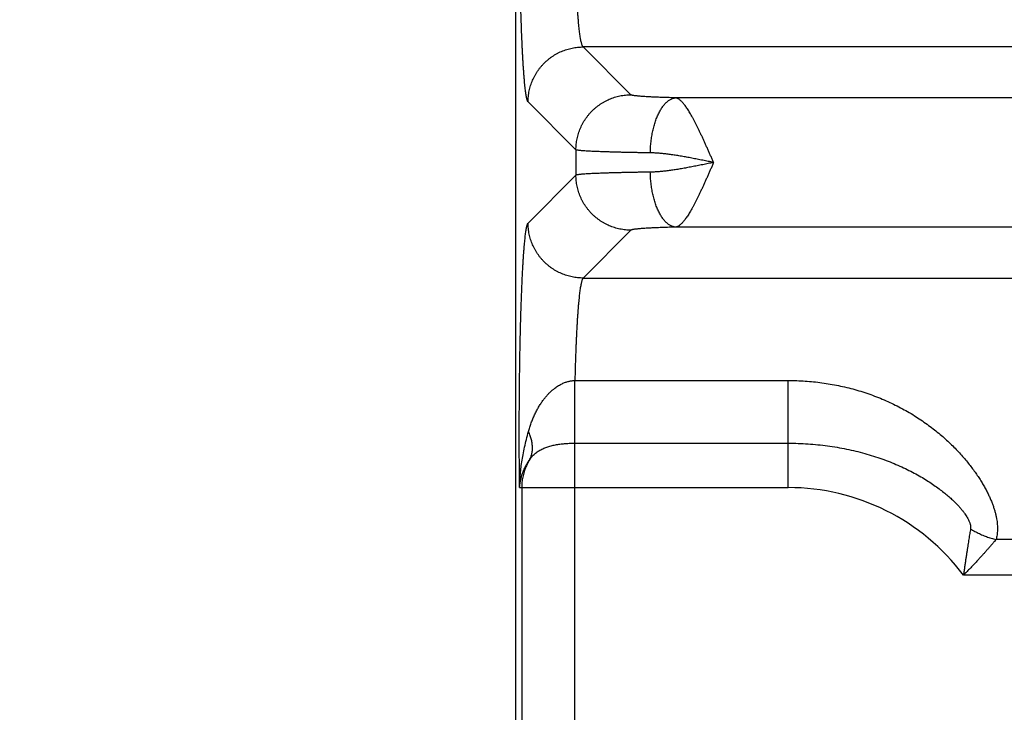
# Model space of a CAD drawing. Header units: inches. Extents: x 0 to 34, y 0 to 22.
# Tile 5 of 111: x 4.6 to 5.3, y 6.4 to 6.9. Entities that reach past the tile are written whole.
import ezdxf

# ---------------------------------------------------------------- set-up
doc = ezdxf.new("R2010")
doc.units = ezdxf.units.IN
doc.header["$LTSCALE"] = 1.87
doc.header["$MEASUREMENT"] = 0
doc.layers.get('0').update_dxf_attribs({"linetype": 'CONTINUOUS'})
doc.layers.add('DIMENSIONS', color=7, linetype='CONTINUOUS')
doc.styles.get("Standard").update_dxf_attribs({"font": 'txt', "width": 0.8})
doc.dimstyles.new('DIMSTYLE_1', dxfattribs={"dimtxt": 0.125, "dimasz": 0.18, "dimexe": 0.18, "dimexo": 0.0625, "dimgap": 0.09, "dimtad": 0, "dimtih": 1, "dimtoh": 1, "dimdec": 3, "dimzin": 4, "dimdsep": 46, "dimtxsty": 'STANDARD', "dimblk": '_FILLED', "dimblk1": '_FILLED', "dimblk2": '_FILLED', "dimcen": 0.09, "dimadec": 0, "dimazin": 0, "dimtp": 0.01, "dimtm": 0.01, "dimtfac": 1, "dimtdec": 3, "dimtofl": 0, "dimtmove": 0, "dimatfit": 3, "dimldrblk": '_FILLED', "dimfxl": 1, "dimtolj": 1, "dimtzin": 4, "dimarcsym": 0})

# ---------------------------------------------------------------- blocks, each defined once
blk = doc.blocks.new('_FILLED')
at = {"color": 0, "linetype": 'BYBLOCK'}
blk.add_solid([(0, 0), (-1, 0.1736), (-1, -0.1736)], dxfattribs=at)
blk = doc.blocks.new('*D2')
at = {"layer": 'DIMENSIONS', "color": 2, "linetype": 'CONTINUOUS'}
for p, q in [((6.68981, 7.41342), (6.68981, 4.80502)), ((4.95531, 5.90342), (4.95531, 4.80502)), ((4.95531, 4.93002), (4.59531, 4.93002)), ((6.68981, 4.93002), (7.04981, 4.93002))]:
    blk.add_line(p, q, dxfattribs=at)
at = {"layer": 'DIMENSIONS', "color": 2, "linetype": 'CONTINUOUS', "xscale": 0.18, "yscale": 0.18, "zscale": 0.18}
blk.add_blockref('_FILLED', (4.95531, 4.93002), dxfattribs=at)
at = {"layer": 'DIMENSIONS', "color": 2, "linetype": 'CONTINUOUS', "xscale": 0.18, "yscale": 0.18, "zscale": 0.18, "rotation": 180}
blk.add_blockref('_FILLED', (6.68981, 4.93002), dxfattribs=at)
at = {"layer": 'DIMENSIONS', "color": 2, "linetype": 'CONTINUOUS', "width": 0.8}
for s, p in [('[', (5.77785, 4.86752)), (']', (6.37785, 4.86752)), ('1.735', (5.15285, 4.86752)), ('44.06', (5.87785, 4.86752))]:
    blk.add_text(s, height=0.125, dxfattribs=at).set_placement(p)

msp = doc.modelspace()

# ---------------------------------------------------------------- linework, layer by layer
at = {"color": 7, "linetype": 'CONTINUOUS'}
for p, q in [((4.95531, 9.24856), (4.95531, 5.96592)), ((5.03912, 6.86019), (5.00439, 6.89493)), ((8.37524, 6.89493), (5.00439, 6.89493)), ((8.30811, 6.85798), (5.07151, 6.85798)), ((4.99916, 6.82023), (4.96442, 6.85497)), ((4.99916, 6.82023), (4.99916, 6.80181)), ((4.99916, 6.80181), (4.96442, 6.76707)), ((8.30811, 6.76406), (5.07151, 6.76406)), ((5.03912, 6.76184), (5.00439, 6.72711)), ((5.00439, 6.72711), (8.37524, 6.72711)), ((4.99838, 6.65271), (5.15331, 6.65271)), ((5.15331, 6.57494), (5.15331, 6.65271)), ((4.99833, 6.22486), (4.99833, 6.60717)), ((4.99833, 6.60717), (5.15331, 6.60717)), ((4.95822, 6.57494), (5.15331, 6.57494)), ((4.95978, 6.57494), (4.95978, 6.2571)), ((5.36334, 6.53723), (5.30416, 6.53723)), ((5.32435, 6.51134), (5.28046, 6.51134))]:
    msp.add_line(p, q, dxfattribs=at)
msp.add_arc((5.15331, 6.41602), 0.15892, 36.85891, 90, dxfattribs=at)
for points, knots in [([(4.96442, 6.85497), (4.96432, 6.85507), (4.96414, 6.85537), (4.9639, 6.85593), (4.96366, 6.8567), (4.96342, 6.85767), (4.96319, 6.85885), (4.96295, 6.86023), (4.96271, 6.8618), (4.96248, 6.86358), (4.96225, 6.86555), (4.96202, 6.86772), (4.9618, 6.87008), (4.96158, 6.87262), (4.96136, 6.87535), (4.96115, 6.87826), (4.96095, 6.88135), (4.96074, 6.88461), (4.96055, 6.88804), (4.96036, 6.89163), (4.96017, 6.89538), (4.95999, 6.89928), (4.95982, 6.90333), (4.95966, 6.90752), (4.9595, 6.91184), (4.95935, 6.9163), (4.9592, 6.92089), (4.95907, 6.92559), (4.95894, 6.9304), (4.95881, 6.93532), (4.9587, 6.94034), (4.9586, 6.94545), (4.9585, 6.95064), (4.95841, 6.95592), (4.95833, 6.96126), (4.95826, 6.96667), (4.9582, 6.97213), (4.95814, 6.97765), (4.9581, 6.9832), (4.95806, 6.98879), (4.95803, 6.99441), (4.95802, 7.00004), (4.95801, 7.00569), (4.95801, 7.01134), (4.95802, 7.01699), (4.95803, 7.02262), (4.95806, 7.02824), (4.9581, 7.03383), (4.95814, 7.03939), (4.9582, 7.0449), (4.95826, 7.05036), (4.95833, 7.05577), (4.95841, 7.06112), (4.9585, 7.06639), (4.9586, 7.07158), (4.9587, 7.07669), (4.95881, 7.08171), (4.95894, 7.08663), (4.95907, 7.09145), (4.9592, 7.09615), (4.95935, 7.10073), (4.9595, 7.10519), (4.95966, 7.10952), (4.95982, 7.11371), (4.95999, 7.11776), (4.96017, 7.12166), (4.96036, 7.12541), (4.96055, 7.129), (4.96074, 7.13242), (4.96095, 7.13568), (4.96115, 7.13877), (4.96136, 7.14168), (4.96158, 7.14441), (4.9618, 7.14696), (4.96202, 7.14931), (4.96225, 7.15148), (4.96248, 7.15345), (4.96271, 7.15523), (4.96295, 7.15681), (4.96318, 7.15819), (4.96342, 7.15936), (4.96366, 7.16034), (4.9639, 7.1611), (4.96414, 7.16167), (4.96432, 7.16197), (4.96442, 7.16207)], [0, 0, 0, 0, 0.001388, 0.003363, 0.005968, 0.009215, 0.013111, 0.017652, 0.022836, 0.028656, 0.035107, 0.042183, 0.049876, 0.058178, 0.067078, 0.076563, 0.086616, 0.097226, 0.108379, 0.120062, 0.132257, 0.144946, 0.158113, 0.171743, 0.185818, 0.200316, 0.215215, 0.230496, 0.246141, 0.262131, 0.278443, 0.295054, 0.311937, 0.329072, 0.346438, 0.364013, 0.381773, 0.399691, 0.417742, 0.435904, 0.454153, 0.472464, 0.490813, 0.509173, 0.527521, 0.54583, 0.564079, 0.582243, 0.600297, 0.618215, 0.635972, 0.653545, 0.670912, 0.688049, 0.704934, 0.721544, 0.737855, 0.753844, 0.769489, 0.784771, 0.79967, 0.814167, 0.828242, 0.841872, 0.855039, 0.867728, 0.879924, 0.891608, 0.902762, 0.913371, 0.923425, 0.93291, 0.941809, 0.950109, 0.9578, 0.964877, 0.971331, 0.977154, 0.98234, 0.986884, 0.990781, 0.994029, 0.996635, 0.998612, 1, 1, 1, 1]), ([(5.00439, 6.89493), (5.00428, 6.89501), (5.00408, 6.89525), (5.00382, 6.89573), (5.00356, 6.89638), (5.00331, 6.8972), (5.00305, 6.8982), (5.00279, 6.89937), (5.00254, 6.90071), (5.00229, 6.90222), (5.00205, 6.9039), (5.00181, 6.90575), (5.00157, 6.90775), (5.00133, 6.90992), (5.00111, 6.91224), (5.00088, 6.91471), (5.00067, 6.91733), (5.00046, 6.92009), (5.00026, 6.92299), (5.00006, 6.92603), (4.99987, 6.92919), (4.99969, 6.93248), (4.99951, 6.93589), (4.99935, 6.93942), (4.99919, 6.94305), (4.99904, 6.94678), (4.9989, 6.95061), (4.99877, 6.95453), (4.99865, 6.95854), (4.99854, 6.96262), (4.99844, 6.96678), (4.99834, 6.971), (4.99826, 6.97528), (4.99819, 6.97961), (4.99812, 6.98398), (4.99807, 6.9884), (4.99803, 6.99284), (4.998, 6.99731), (4.99798, 7.0018), (4.99797, 7.0063), (4.99797, 7.0108), (4.99798, 7.0153), (4.998, 7.01979), (4.99803, 7.02425), (4.99807, 7.0287), (4.99813, 7.03311), (4.99819, 7.03749), (4.99826, 7.04182), (4.99834, 7.04609), (4.99844, 7.05031), (4.99854, 7.05446), (4.99865, 7.05854), (4.99877, 7.06255), (4.9989, 7.06646), (4.99904, 7.07029), (4.99919, 7.07402), (4.99935, 7.07765), (4.99952, 7.08117), (4.99969, 7.08457), (4.99987, 7.08786), (5.00006, 7.09102), (5.00026, 7.09406), (5.00046, 7.09695), (5.00067, 7.09971), (5.00088, 7.10233), (5.00111, 7.1048), (5.00133, 7.10712), (5.00157, 7.10928), (5.00181, 7.11129), (5.00205, 7.11314), (5.00229, 7.11482), (5.00254, 7.11633), (5.00279, 7.11767), (5.00305, 7.11884), (5.00331, 7.11984), (5.00356, 7.12066), (5.00382, 7.12131), (5.00408, 7.12179), (5.00428, 7.12203), (5.00439, 7.12211)], [0, 0, 0, 0, 0.001713, 0.00406, 0.007107, 0.01088, 0.015391, 0.02064, 0.026626, 0.033342, 0.040782, 0.048937, 0.057794, 0.067342, 0.077563, 0.088441, 0.09996, 0.112105, 0.124856, 0.138194, 0.152095, 0.16654, 0.181505, 0.196968, 0.212903, 0.229285, 0.246088, 0.263289, 0.280858, 0.298769, 0.316991, 0.335497, 0.354259, 0.37325, 0.392437, 0.411791, 0.431281, 0.450878, 0.470551, 0.490271, 0.510005, 0.529722, 0.549393, 0.568987, 0.588474, 0.607822, 0.627001, 0.645981, 0.664734, 0.68323, 0.701442, 0.719338, 0.736891, 0.754075, 0.770863, 0.78723, 0.803149, 0.818595, 0.833545, 0.847974, 0.861861, 0.875186, 0.887926, 0.900059, 0.911567, 0.922437, 0.932655, 0.942202, 0.951061, 0.959218, 0.966658, 0.973375, 0.97936, 0.984609, 0.98912, 0.992893, 0.99594, 0.998287, 1, 1, 1, 1]), ([(4.96442, 6.85497), (4.96443, 6.85564), (4.96446, 6.85699), (4.96462, 6.85901), (4.96488, 6.86102), (4.96524, 6.86301), (4.9657, 6.86498), (4.96626, 6.86692), (4.96692, 6.86884), (4.96767, 6.87072), (4.96852, 6.87256), (4.96946, 6.87435), (4.97048, 6.8761), (4.9716, 6.87779), (4.9728, 6.87942), (4.97408, 6.88099), (4.97544, 6.88249), (4.97687, 6.88392), (4.97837, 6.88528), (4.97994, 6.88656), (4.98157, 6.88776), (4.98326, 6.88887), (4.98501, 6.8899), (4.9868, 6.89084), (4.98864, 6.89169), (4.99052, 6.89244), (4.99243, 6.8931), (4.99438, 6.89366), (4.99635, 6.89412), (4.99834, 6.89448), (5.00035, 6.89474), (5.00236, 6.89489), (5.00371, 6.89493), (5.00439, 6.89493)], [0, 0, 0, 0, 0.03224, 0.064483, 0.09673, 0.128979, 0.161231, 0.193486, 0.225743, 0.258003, 0.290265, 0.322528, 0.354794, 0.38706, 0.419328, 0.451597, 0.483866, 0.516135, 0.548404, 0.580672, 0.61294, 0.645207, 0.677472, 0.709736, 0.741998, 0.774257, 0.806515, 0.838769, 0.871021, 0.90327, 0.935517, 0.96776, 1, 1, 1, 1]), ([(4.99916, 6.82023), (4.99916, 6.82091), (4.9992, 6.82226), (4.99936, 6.82427), (4.99962, 6.82628), (4.99998, 6.82827), (5.00044, 6.83024), (5.001, 6.83219), (5.00165, 6.8341), (5.00241, 6.83598), (5.00325, 6.83782), (5.00419, 6.83961), (5.00522, 6.84136), (5.00634, 6.84305), (5.00754, 6.84468), (5.00882, 6.84625), (5.01017, 6.84775), (5.01161, 6.84918), (5.01311, 6.85054), (5.01468, 6.85182), (5.01631, 6.85302), (5.018, 6.85413), (5.01974, 6.85516), (5.02154, 6.8561), (5.02338, 6.85695), (5.02526, 6.8577), (5.02717, 6.85836), (5.02912, 6.85892), (5.03109, 6.85938), (5.03308, 6.85974), (5.03508, 6.86), (5.0371, 6.86016), (5.03845, 6.86019), (5.03912, 6.86019)], [0, 0, 0, 0, 0.03224, 0.064483, 0.09673, 0.128979, 0.161231, 0.193486, 0.225743, 0.258003, 0.290265, 0.322529, 0.354794, 0.387061, 0.419329, 0.451597, 0.483866, 0.516135, 0.548404, 0.580673, 0.612941, 0.645208, 0.677473, 0.709737, 0.741999, 0.774258, 0.806515, 0.83877, 0.871022, 0.903271, 0.935517, 0.96776, 1, 1, 1, 1]), ([(5.07151, 6.85798), (5.07071, 6.858), (5.06913, 6.85804), (5.06679, 6.8581), (5.06452, 6.85817), (5.06232, 6.85824), (5.0602, 6.85831), (5.05816, 6.85839), (5.0562, 6.85847), (5.05433, 6.85856), (5.05256, 6.85865), (5.05088, 6.85875), (5.0493, 6.85884), (5.04783, 6.85894), (5.04646, 6.85905), (5.0452, 6.85915), (5.04406, 6.85926), (5.04303, 6.85937), (5.04211, 6.85948), (5.04132, 6.8596), (5.04064, 6.85971), (5.04008, 6.85982), (5.03965, 6.85994), (5.03934, 6.86005), (5.03918, 6.86014), (5.03912, 6.86019)], [0, 0, 0, 0, 0.073742, 0.145658, 0.215535, 0.283218, 0.348559, 0.411423, 0.471668, 0.529163, 0.5838, 0.635479, 0.6841, 0.729561, 0.77176, 0.810598, 0.845986, 0.877864, 0.906183, 0.930898, 0.951969, 0.969368, 0.98311, 0.993253, 1, 1, 1, 1]), ([(5.05314, 6.81802), (5.05315, 6.8187), (5.05319, 6.82006), (5.0533, 6.8221), (5.05346, 6.82412), (5.05366, 6.82613), (5.05391, 6.82812), (5.0542, 6.83008), (5.05454, 6.83201), (5.05493, 6.8339), (5.05535, 6.83575), (5.05582, 6.83756), (5.05633, 6.83931), (5.05688, 6.84101), (5.05747, 6.84265), (5.05809, 6.84423), (5.05875, 6.84573), (5.05944, 6.84717), (5.06017, 6.84853), (5.06092, 6.84981), (5.0617, 6.85101), (5.0625, 6.85212), (5.06333, 6.85314), (5.06419, 6.85407), (5.06506, 6.85491), (5.06594, 6.85565), (5.06685, 6.8563), (5.06776, 6.85684), (5.06869, 6.85729), (5.06962, 6.85763), (5.07056, 6.85787), (5.0712, 6.85796), (5.07151, 6.85798)], [0, 0, 0, 0, 0.043513, 0.086955, 0.130237, 0.173269, 0.215965, 0.258238, 0.300005, 0.341183, 0.381694, 0.421461, 0.460412, 0.498479, 0.535599, 0.571713, 0.606769, 0.640722, 0.673532, 0.705172, 0.73562, 0.764867, 0.792916, 0.819784, 0.845501, 0.870117, 0.8937, 0.916339, 0.938145, 0.959251, 0.979812, 1, 1, 1, 1]), ([(5.09907, 6.81103), (5.09871, 6.81183), (5.09803, 6.81346), (5.09695, 6.81586), (5.09589, 6.81826), (5.09484, 6.82064), (5.0938, 6.823), (5.09277, 6.82532), (5.09173, 6.82761), (5.0907, 6.82984), (5.08968, 6.83203), (5.08867, 6.83416), (5.08767, 6.83622), (5.08668, 6.83822), (5.08571, 6.84014), (5.08474, 6.84199), (5.08379, 6.84375), (5.08286, 6.84543), (5.08193, 6.84701), (5.08103, 6.8485), (5.08014, 6.84989), (5.07926, 6.85118), (5.07841, 6.85237), (5.07757, 6.85344), (5.07674, 6.8544), (5.07594, 6.85526), (5.07517, 6.856), (5.07441, 6.85663), (5.07366, 6.85715), (5.07293, 6.85755), (5.07221, 6.85783), (5.07174, 6.85795), (5.07151, 6.85798)], [0, 0, 0, 0, 0.047807, 0.095488, 0.142881, 0.189887, 0.236406, 0.282355, 0.327652, 0.37218, 0.415795, 0.458378, 0.499841, 0.540099, 0.579078, 0.616705, 0.652907, 0.687615, 0.720744, 0.752208, 0.782003, 0.81015, 0.836585, 0.861238, 0.884118, 0.905175, 0.924497, 0.942243, 0.958573, 0.973657, 0.98752, 1, 1, 1, 1]), ([(5.05314, 6.81802), (5.05196, 6.81804), (5.04962, 6.81807), (5.04615, 6.81812), (5.04277, 6.81818), (5.03948, 6.81824), (5.03629, 6.81831), (5.0332, 6.81837), (5.03021, 6.81845), (5.02735, 6.81852), (5.02459, 6.8186), (5.02197, 6.81868), (5.01946, 6.81876), (5.01709, 6.81885), (5.01485, 6.81893), (5.01274, 6.81902), (5.01078, 6.81912), (5.00896, 6.81921), (5.00729, 6.8193), (5.00577, 6.8194), (5.0044, 6.8195), (5.00318, 6.8196), (5.00212, 6.8197), (5.00122, 6.8198), (5.00047, 6.8199), (4.99989, 6.82001), (4.99947, 6.82011), (4.99924, 6.82018), (4.99916, 6.82023)], [0, 0, 0, 0, 0.065683, 0.129859, 0.19243, 0.253299, 0.312374, 0.369562, 0.42476, 0.477867, 0.528791, 0.577463, 0.623817, 0.667778, 0.70927, 0.748223, 0.784574, 0.818268, 0.849253, 0.877483, 0.902913, 0.925501, 0.945208, 0.962008, 0.975883, 0.986826, 0.994845, 1, 1, 1, 1]), ([(5.09911, 6.81101), (5.09778, 6.81129), (5.09513, 6.81183), (5.09118, 6.81263), (5.08725, 6.81341), (5.08337, 6.81417), (5.07955, 6.81488), (5.07581, 6.81554), (5.07217, 6.81614), (5.06863, 6.81667), (5.06522, 6.81712), (5.06196, 6.81749), (5.05886, 6.81776), (5.05594, 6.81795), (5.05405, 6.81801), (5.05314, 6.81802)], [0, 0, 0, 0, 0.087448, 0.174126, 0.260155, 0.345176, 0.428725, 0.510414, 0.589933, 0.66691, 0.740865, 0.811395, 0.87825, 0.941195, 1, 1, 1, 1]), ([(5.09911, 6.81101), (5.09778, 6.81074), (5.09513, 6.81022), (5.09117, 6.8094), (5.08724, 6.80862), (5.08336, 6.80787), (5.07954, 6.80716), (5.0758, 6.8065), (5.07215, 6.8059), (5.06862, 6.80537), (5.06522, 6.80492), (5.06197, 6.80455), (5.05887, 6.80427), (5.05595, 6.80409), (5.05406, 6.80403), (5.05314, 6.80402)], [0, 0, 0, 0, 0.087419, 0.174154, 0.260338, 0.345461, 0.429013, 0.510699, 0.590191, 0.667046, 0.74086, 0.811288, 0.878083, 0.941053, 1, 1, 1, 1]), ([(5.09907, 6.81103), (5.09871, 6.81022), (5.09803, 6.80859), (5.09695, 6.80618), (5.0959, 6.80378), (5.09485, 6.8014), (5.09381, 6.79905), (5.09277, 6.79672), (5.09173, 6.79444), (5.0907, 6.7922), (5.08968, 6.79001), (5.08867, 6.78788), (5.08767, 6.78582), (5.08669, 6.78382), (5.08571, 6.78189), (5.08474, 6.78005), (5.08379, 6.77828), (5.08286, 6.77661), (5.08193, 6.77502), (5.08103, 6.77353), (5.08013, 6.77214), (5.07926, 6.77085), (5.0784, 6.76967), (5.07756, 6.7686), (5.07674, 6.76763), (5.07594, 6.76678), (5.07517, 6.76603), (5.0744, 6.7654), (5.07365, 6.76488), (5.07292, 6.76449), (5.07221, 6.7642), (5.07174, 6.76409), (5.07151, 6.76406)], [0, 0, 0, 0, 0.047917, 0.095508, 0.142868, 0.189881, 0.236432, 0.282411, 0.327712, 0.372228, 0.415842, 0.458432, 0.499891, 0.540151, 0.579153, 0.616808, 0.653011, 0.68768, 0.720788, 0.7523, 0.782158, 0.81029, 0.836659, 0.861294, 0.88415, 0.90523, 0.924624, 0.942455, 0.958856, 0.973923, 0.987546, 1, 1, 1, 1]), ([(5.05314, 6.80402), (5.05196, 6.804), (5.04962, 6.80397), (5.04615, 6.80391), (5.04277, 6.80386), (5.03948, 6.8038), (5.03629, 6.80373), (5.0332, 6.80366), (5.03022, 6.80359), (5.02735, 6.80352), (5.0246, 6.80344), (5.02197, 6.80336), (5.01946, 6.80328), (5.01709, 6.80319), (5.01485, 6.8031), (5.01275, 6.80301), (5.01078, 6.80292), (5.00896, 6.80283), (5.00729, 6.80273), (5.00577, 6.80264), (5.0044, 6.80254), (5.00318, 6.80244), (5.00212, 6.80234), (5.00122, 6.80223), (5.00047, 6.80213), (4.99989, 6.80203), (4.99947, 6.80193), (4.99924, 6.80185), (4.99916, 6.80181)], [0, 0, 0, 0, 0.06566, 0.129817, 0.192373, 0.253237, 0.312314, 0.369513, 0.424724, 0.477836, 0.528755, 0.577418, 0.623761, 0.667716, 0.709208, 0.748166, 0.784525, 0.818226, 0.849217, 0.877452, 0.90289, 0.925486, 0.945201, 0.962007, 0.975885, 0.986828, 0.994846, 1, 1, 1, 1]), ([(5.03912, 6.76184), (5.03845, 6.76184), (5.0371, 6.76188), (5.03508, 6.76204), (5.03308, 6.7623), (5.03109, 6.76266), (5.02912, 6.76312), (5.02717, 6.76368), (5.02526, 6.76434), (5.02338, 6.76509), (5.02154, 6.76594), (5.01974, 6.76687), (5.018, 6.7679), (5.01631, 6.76902), (5.01468, 6.77022), (5.01311, 6.7715), (5.01161, 6.77286), (5.01017, 6.77429), (5.00882, 6.77579), (5.00754, 6.77736), (5.00634, 6.77899), (5.00522, 6.78068), (5.00419, 6.78242), (5.00325, 6.78422), (5.00241, 6.78606), (5.00165, 6.78794), (5.001, 6.78985), (5.00044, 6.7918), (4.99998, 6.79377), (4.99962, 6.79576), (4.99936, 6.79777), (4.9992, 6.79978), (4.99916, 6.80113), (4.99916, 6.80181)], [0, 0, 0, 0, 0.03224, 0.064482, 0.096728, 0.128977, 0.161229, 0.193484, 0.225741, 0.258, 0.290262, 0.322526, 0.354791, 0.387058, 0.419326, 0.451595, 0.483864, 0.516133, 0.548402, 0.580671, 0.612939, 0.645206, 0.677471, 0.709735, 0.741997, 0.774256, 0.806514, 0.838769, 0.871021, 0.90327, 0.935516, 0.96776, 1, 1, 1, 1]), ([(5.07151, 6.76406), (5.0712, 6.76408), (5.07056, 6.76417), (5.06962, 6.76441), (5.06869, 6.76475), (5.06776, 6.76519), (5.06685, 6.76574), (5.06594, 6.76638), (5.06506, 6.76713), (5.06419, 6.76796), (5.06333, 6.7689), (5.0625, 6.76992), (5.0617, 6.77103), (5.06092, 6.77223), (5.06017, 6.77351), (5.05944, 6.77487), (5.05875, 6.7763), (5.05809, 6.77781), (5.05747, 6.77939), (5.05688, 6.78103), (5.05633, 6.78273), (5.05582, 6.78448), (5.05535, 6.78629), (5.05493, 6.78814), (5.05454, 6.79003), (5.0542, 6.79196), (5.05391, 6.79392), (5.05366, 6.79591), (5.05346, 6.79792), (5.0533, 6.79994), (5.05319, 6.80198), (5.05315, 6.80334), (5.05314, 6.80402)], [0, 0, 0, 0, 0.020188, 0.040749, 0.061855, 0.083661, 0.1063, 0.129883, 0.154499, 0.180216, 0.207083, 0.235132, 0.26438, 0.294828, 0.326468, 0.359279, 0.393231, 0.428287, 0.464402, 0.501521, 0.539589, 0.57854, 0.618307, 0.658818, 0.699996, 0.741762, 0.784036, 0.826731, 0.869764, 0.913045, 0.956487, 1, 1, 1, 1]), ([(4.95822, 6.57494), (4.9582, 6.57674), (4.95816, 6.58035), (4.95812, 6.5858), (4.95808, 6.5913), (4.95804, 6.59684), (4.95802, 6.6024), (4.95801, 6.60798), (4.95801, 6.61356), (4.95801, 6.61914), (4.95802, 6.62471), (4.95805, 6.63027), (4.95808, 6.63581), (4.95812, 6.64132), (4.95816, 6.64679), (4.95822, 6.65222), (4.95829, 6.65759), (4.95836, 6.66291), (4.95844, 6.66817), (4.95853, 6.67335), (4.95863, 6.67845), (4.95874, 6.68347), (4.95886, 6.68839), (4.95898, 6.69322), (4.95911, 6.69794), (4.95925, 6.70255), (4.95939, 6.70704), (4.95954, 6.71141), (4.9597, 6.71565), (4.95987, 6.71975), (4.96004, 6.72372), (4.96022, 6.72753), (4.9604, 6.7312), (4.96059, 6.73472), (4.96078, 6.73807), (4.96098, 6.74126), (4.96119, 6.74428), (4.9614, 6.74712), (4.96161, 6.74979), (4.96183, 6.75228), (4.96205, 6.75458), (4.96227, 6.7567), (4.9625, 6.75863), (4.96273, 6.76037), (4.96297, 6.76192), (4.9632, 6.76327), (4.96344, 6.76442), (4.96367, 6.76537), (4.96391, 6.76612), (4.96414, 6.76668), (4.96433, 6.76697), (4.96442, 6.76707)], [0, 0, 0, 0, 0.028035, 0.056371, 0.084954, 0.113729, 0.142638, 0.171622, 0.200626, 0.229617, 0.258569, 0.287455, 0.316236, 0.344865, 0.3733, 0.401503, 0.42944, 0.457077, 0.484378, 0.511308, 0.537831, 0.56391, 0.589509, 0.614591, 0.639125, 0.663084, 0.686441, 0.709162, 0.731212, 0.752556, 0.773166, 0.793024, 0.812109, 0.830395, 0.84785, 0.864449, 0.880169, 0.894992, 0.908904, 0.921885, 0.933921, 0.944995, 0.955094, 0.964205, 0.972321, 0.979435, 0.985538, 0.990627, 0.994712, 0.997815, 1, 1, 1, 1]), ([(5.00439, 6.72711), (5.00371, 6.72711), (5.00236, 6.72714), (5.00035, 6.7273), (4.99834, 6.72756), (4.99635, 6.72792), (4.99438, 6.72838), (4.99243, 6.72894), (4.99052, 6.7296), (4.98864, 6.73035), (4.9868, 6.7312), (4.98501, 6.73214), (4.98326, 6.73317), (4.98157, 6.73428), (4.97994, 6.73548), (4.97837, 6.73676), (4.97687, 6.73812), (4.97544, 6.73955), (4.97408, 6.74105), (4.9728, 6.74262), (4.9716, 6.74425), (4.97048, 6.74594), (4.96946, 6.74769), (4.96852, 6.74948), (4.96767, 6.75132), (4.96692, 6.7532), (4.96626, 6.75511), (4.9657, 6.75706), (4.96524, 6.75903), (4.96488, 6.76102), (4.96462, 6.76303), (4.96446, 6.76504), (4.96443, 6.76639), (4.96442, 6.76707)], [0, 0, 0, 0, 0.03224, 0.064483, 0.096729, 0.128979, 0.161231, 0.193485, 0.225743, 0.258002, 0.290264, 0.322528, 0.354793, 0.38706, 0.419327, 0.451596, 0.483865, 0.516134, 0.548403, 0.580672, 0.612939, 0.645206, 0.677472, 0.709735, 0.741997, 0.774257, 0.806514, 0.838769, 0.871021, 0.90327, 0.935517, 0.96776, 1, 1, 1, 1]), ([(5.07151, 6.76406), (5.07071, 6.76404), (5.06914, 6.764), (5.0668, 6.76394), (5.06453, 6.76387), (5.06233, 6.7638), (5.06021, 6.76373), (5.05816, 6.76365), (5.05621, 6.76356), (5.05434, 6.76348), (5.05256, 6.76339), (5.05088, 6.76329), (5.04931, 6.76319), (5.04783, 6.76309), (5.04646, 6.76299), (5.0452, 6.76289), (5.04406, 6.76278), (5.04303, 6.76267), (5.04211, 6.76256), (5.04132, 6.76244), (5.04064, 6.76233), (5.04008, 6.76221), (5.03965, 6.7621), (5.03934, 6.76199), (5.03918, 6.76189), (5.03912, 6.76184)], [0, 0, 0, 0, 0.073556, 0.145354, 0.215205, 0.282922, 0.348335, 0.411277, 0.471576, 0.529084, 0.583715, 0.635393, 0.684021, 0.729494, 0.771708, 0.810559, 0.845959, 0.877847, 0.906177, 0.930901, 0.951981, 0.969384, 0.983119, 0.99325, 1, 1, 1, 1]), ([(5.00439, 6.72711), (5.00428, 6.72703), (5.00408, 6.72679), (5.00383, 6.72633), (5.00357, 6.72569), (5.00332, 6.72489), (5.00307, 6.72391), (5.00281, 6.72277), (5.00257, 6.72146), (5.00232, 6.71998), (5.00208, 6.71834), (5.00184, 6.71654), (5.0016, 6.71459), (5.00137, 6.71247), (5.00115, 6.71021), (5.00092, 6.70779), (5.00071, 6.70523), (5.0005, 6.70254), (5.0003, 6.6997), (5.0001, 6.69673), (4.99992, 6.69364), (4.99973, 6.69042), (4.99956, 6.68708), (4.99939, 6.68363), (4.99924, 6.68008), (4.99909, 6.67643), (4.99895, 6.67268), (4.99881, 6.66884), (4.99869, 6.66491), (4.99858, 6.66091), (4.99847, 6.65684), (4.99841, 6.65409), (4.99838, 6.65271)], [0, 0, 0, 0, 0.005141, 0.01216, 0.021254, 0.032504, 0.045937, 0.061559, 0.079365, 0.099339, 0.121462, 0.145708, 0.172047, 0.200441, 0.230849, 0.26322, 0.297506, 0.333655, 0.371615, 0.411333, 0.452749, 0.495798, 0.540412, 0.58652, 0.634042, 0.68289, 0.732989, 0.78428, 0.836698, 0.890172, 0.944629, 1, 1, 1, 1]), ([(4.96471, 6.6156), (4.965, 6.61665), (4.96563, 6.61875), (4.96669, 6.62185), (4.96786, 6.62489), (4.96914, 6.62783), (4.97052, 6.63065), (4.97199, 6.63332), (4.97352, 6.63582), (4.9751, 6.63812), (4.97671, 6.64021), (4.97832, 6.6421), (4.97991, 6.64377), (4.98147, 6.64524), (4.98296, 6.64651), (4.9844, 6.64762), (4.9858, 6.64857), (4.98715, 6.64939), (4.98845, 6.6501), (4.9897, 6.65069), (4.99089, 6.65119), (4.99204, 6.6516), (4.99315, 6.65194), (4.99423, 6.6522), (4.99529, 6.65241), (4.99633, 6.65257), (4.99736, 6.65267), (4.99804, 6.6527), (4.99838, 6.65271)], [0, 0, 0, 0, 0.061473, 0.122997, 0.184122, 0.244426, 0.303446, 0.360703, 0.415647, 0.467938, 0.517429, 0.563973, 0.607349, 0.647323, 0.684011, 0.717855, 0.749335, 0.77891, 0.806676, 0.832546, 0.856647, 0.879343, 0.901015, 0.921873, 0.942049, 0.961689, 0.980951, 1, 1, 1, 1]), ([(4.99833, 6.60717), (4.99833, 6.60755), (4.99833, 6.60834), (4.99833, 6.60955), (4.99834, 6.61085), (4.99834, 6.61222), (4.99834, 6.61367), (4.99834, 6.61518), (4.99834, 6.61676), (4.99835, 6.6184), (4.99835, 6.62009), (4.99835, 6.62184), (4.99835, 6.62363), (4.99835, 6.62547), (4.99836, 6.62734), (4.99836, 6.62924), (4.99836, 6.63117), (4.99836, 6.63312), (4.99836, 6.63509), (4.99836, 6.63707), (4.99837, 6.63906), (4.99837, 6.64105), (4.99837, 6.64303), (4.99837, 6.64501), (4.99837, 6.64696), (4.99838, 6.6489), (4.99838, 6.65082), (4.99838, 6.65208), (4.99838, 6.65271)], [0, 0, 0, 0, 0.024942, 0.051701, 0.080206, 0.11038, 0.142144, 0.175413, 0.210098, 0.246107, 0.283345, 0.321712, 0.361106, 0.401423, 0.442555, 0.484393, 0.526825, 0.569739, 0.613021, 0.656555, 0.700226, 0.743916, 0.787511, 0.830894, 0.873949, 0.916562, 0.958619, 1, 1, 1, 1]), ([(5.15331, 6.65271), (5.15535, 6.65271), (5.15944, 6.65264), (5.16556, 6.65233), (5.17166, 6.65182), (5.17774, 6.6511), (5.18378, 6.65018), (5.18977, 6.64905), (5.19572, 6.64772), (5.2016, 6.64619), (5.20742, 6.64445), (5.21314, 6.64251), (5.21876, 6.64039), (5.22427, 6.63807), (5.22965, 6.63558), (5.23488, 6.63293), (5.23995, 6.63013), (5.24484, 6.62719), (5.24955, 6.62414), (5.25407, 6.62099), (5.25838, 6.61776), (5.26248, 6.61447), (5.26638, 6.61113), (5.27006, 6.60776), (5.27352, 6.60438), (5.27678, 6.60101), (5.27982, 6.59765), (5.28267, 6.59433), (5.28531, 6.59104), (5.28775, 6.5878), (5.29001, 6.58463), (5.29209, 6.58151), (5.29398, 6.57847), (5.2957, 6.5755), (5.29727, 6.57261), (5.29866, 6.5698), (5.29991, 6.56707), (5.30101, 6.56443), (5.30198, 6.56187), (5.3028, 6.55938), (5.3035, 6.55698), (5.30407, 6.55465), (5.30453, 6.55241), (5.30486, 6.55023), (5.30508, 6.54814), (5.30518, 6.54612), (5.30518, 6.54418), (5.30507, 6.54232), (5.30487, 6.54055), (5.30457, 6.53885), (5.30431, 6.53776), (5.30416, 6.53723)], [0, 0, 0, 0, 0.029252, 0.05848, 0.087681, 0.116856, 0.146002, 0.175114, 0.204179, 0.233191, 0.262133, 0.290968, 0.31966, 0.348169, 0.376445, 0.404433, 0.432077, 0.459322, 0.486111, 0.512388, 0.538106, 0.563221, 0.587691, 0.611485, 0.634577, 0.656945, 0.678573, 0.699448, 0.719561, 0.73891, 0.757499, 0.775335, 0.792427, 0.808792, 0.824448, 0.839413, 0.853711, 0.867372, 0.880425, 0.892892, 0.904809, 0.916217, 0.927152, 0.93763, 0.947669, 0.957297, 0.966536, 0.975398, 0.983907, 0.992101, 1, 1, 1, 1]), ([(4.95822, 6.57494), (4.95824, 6.57635), (4.95834, 6.57927), (4.95865, 6.58379), (4.95915, 6.5886), (4.95984, 6.59364), (4.96074, 6.59891), (4.96185, 6.60435), (4.96317, 6.60994), (4.96417, 6.6137), (4.96471, 6.6156)], [0, 0, 0, 0, 0.102401, 0.212418, 0.329483, 0.453054, 0.582545, 0.717326, 0.856721, 1, 1, 1, 1]), ([(4.96548, 6.59511), (4.96568, 6.59548), (4.96606, 6.59623), (4.96654, 6.59741), (4.96693, 6.59863), (4.96724, 6.59989), (4.96745, 6.6012), (4.96758, 6.60254), (4.96762, 6.60391), (4.96756, 6.60531), (4.96742, 6.60673), (4.96719, 6.60818), (4.96687, 6.60965), (4.96646, 6.61113), (4.96596, 6.61262), (4.96538, 6.61412), (4.96494, 6.61511), (4.96471, 6.6156)], [0, 0, 0, 0, 0.059117, 0.118653, 0.17881, 0.239779, 0.301735, 0.364835, 0.429215, 0.494993, 0.562263, 0.631101, 0.701558, 0.77367, 0.847452, 0.922902, 1, 1, 1, 1]), ([(4.96548, 6.59511), (4.96574, 6.59551), (4.96629, 6.59629), (4.96719, 6.59741), (4.96818, 6.59848), (4.96926, 6.59948), (4.97041, 6.60042), (4.97164, 6.60129), (4.97293, 6.60209), (4.9743, 6.60282), (4.97572, 6.60348), (4.97719, 6.60407), (4.9787, 6.6046), (4.98026, 6.60507), (4.98184, 6.60548), (4.98345, 6.60584), (4.98508, 6.60614), (4.98672, 6.6064), (4.98837, 6.60662), (4.99002, 6.6068), (4.99168, 6.60694), (4.99334, 6.60705), (4.99501, 6.60712), (4.99667, 6.60716), (4.99778, 6.60717), (4.99833, 6.60717)], [0, 0, 0, 0, 0.039125, 0.078574, 0.118386, 0.158617, 0.199321, 0.240538, 0.282309, 0.324655, 0.367583, 0.411076, 0.455093, 0.499582, 0.544463, 0.589654, 0.635073, 0.680635, 0.726262, 0.771919, 0.817586, 0.863253, 0.908898, 0.954488, 1, 1, 1, 1]), ([(5.15331, 6.60717), (5.15571, 6.60717), (5.16049, 6.60709), (5.16765, 6.60673), (5.17476, 6.60614), (5.18179, 6.60531), (5.18873, 6.60426), (5.19556, 6.60298), (5.20224, 6.60149), (5.20877, 6.5998), (5.21512, 6.59792), (5.22126, 6.59585), (5.22719, 6.59363), (5.23287, 6.59127), (5.2383, 6.58878), (5.24345, 6.5862), (5.2483, 6.58355), (5.25284, 6.58086), (5.25706, 6.57815), (5.26094, 6.57547), (5.26449, 6.57283), (5.26769, 6.57028), (5.27055, 6.56782), (5.27309, 6.56548), (5.27531, 6.56328), (5.27723, 6.56123), (5.27889, 6.55933), (5.2803, 6.55758), (5.28148, 6.55598), (5.28246, 6.55452), (5.28328, 6.5532), (5.28393, 6.552), (5.28446, 6.55091), (5.28487, 6.54993), (5.28519, 6.54903), (5.28542, 6.54822), (5.28557, 6.54747), (5.28567, 6.54679), (5.2857, 6.54616), (5.28569, 6.54558), (5.28565, 6.54522), (5.28562, 6.54504)], [0, 0, 0, 0, 0.046593, 0.093055, 0.13929, 0.185205, 0.23071, 0.275718, 0.320132, 0.363851, 0.406771, 0.448794, 0.489824, 0.529754, 0.568462, 0.605821, 0.641697, 0.675953, 0.708455, 0.739075, 0.767709, 0.794266, 0.818713, 0.841029, 0.861257, 0.879469, 0.895752, 0.910246, 0.923091, 0.934433, 0.944436, 0.953256, 0.961034, 0.967901, 0.973992, 0.979442, 0.984362, 0.988813, 0.992858, 0.996564, 1, 1, 1, 1]), ([(4.95822, 6.57494), (4.95828, 6.57578), (4.95845, 6.5775), (4.95889, 6.58007), (4.95952, 6.58265), (4.96033, 6.58523), (4.96133, 6.58779), (4.96253, 6.5903), (4.9639, 6.59276), (4.96493, 6.59434), (4.96548, 6.59511)], [0, 0, 0, 0, 0.117482, 0.237648, 0.360226, 0.484882, 0.611414, 0.739584, 0.869149, 1, 1, 1, 1]), ([(4.96548, 6.59511), (4.96514, 6.59456), (4.96449, 6.59345), (4.96361, 6.59173), (4.96282, 6.58997), (4.96211, 6.58818), (4.96149, 6.58635), (4.96097, 6.58449), (4.96054, 6.58261), (4.9602, 6.5807), (4.95996, 6.57879), (4.95982, 6.57686), (4.95978, 6.57558), (4.95978, 6.57494)], [0, 0, 0, 0, 0.090878, 0.181801, 0.27273, 0.363647, 0.454559, 0.545494, 0.636452, 0.727394, 0.818298, 0.909161, 1, 1, 1, 1]), ([(5.28562, 6.54504), (5.28553, 6.54447), (5.28534, 6.54328), (5.28504, 6.54145), (5.28473, 6.53952), (5.28441, 6.5375), (5.28407, 6.53536), (5.28372, 6.53312), (5.28336, 6.53077), (5.28298, 6.52832), (5.28259, 6.52576), (5.28218, 6.5231), (5.28177, 6.52033), (5.28134, 6.51744), (5.28092, 6.51443), (5.28061, 6.51239), (5.28047, 6.51134)], [0, 0, 0, 0, 0.051606, 0.10588, 0.163004, 0.223142, 0.286448, 0.35301, 0.422764, 0.495617, 0.571516, 0.650469, 0.7326, 0.818113, 0.907195, 1, 1, 1, 1]), ([(5.28562, 6.54504), (5.28613, 6.54472), (5.28716, 6.54408), (5.28875, 6.54316), (5.29037, 6.5423), (5.29202, 6.54148), (5.2937, 6.54071), (5.29541, 6.53999), (5.29713, 6.53932), (5.29887, 6.53871), (5.30062, 6.53816), (5.30238, 6.53766), (5.30356, 6.53737), (5.30416, 6.53723)], [0, 0, 0, 0, 0.089981, 0.180512, 0.271474, 0.362746, 0.454205, 0.545729, 0.637193, 0.728473, 0.819448, 0.909997, 1, 1, 1, 1]), ([(5.30416, 6.53723), (5.30376, 6.53676), (5.30294, 6.5358), (5.30168, 6.53431), (5.30034, 6.53275), (5.29892, 6.53112), (5.29742, 6.52942), (5.29584, 6.52763), (5.29417, 6.52578), (5.29243, 6.52386), (5.29062, 6.52189), (5.28873, 6.51986), (5.28677, 6.51779), (5.28474, 6.51567), (5.28262, 6.51352), (5.2812, 6.51207), (5.28047, 6.51134)], [0, 0, 0, 0, 0.052677, 0.108141, 0.166567, 0.22809, 0.292836, 0.360818, 0.431843, 0.50568, 0.582127, 0.661023, 0.742292, 0.825908, 0.911829, 1, 1, 1, 1])]:
    msp.add_open_spline(points, degree=3, knots=knots, dxfattribs=at)

# ---------------------------------------------------------------- dimensions: what is measured, and where the dimension line sits
at = {"layer": 'DIMENSIONS', "color": 2, "linetype": 'CONTINUOUS'}
dim = msp.add_linear_dim(base=(4.9553108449, 4.9300189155), p1=(6.6898108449, 7.4134189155), p2=(4.9553108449, 5.9034237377), angle=180, dimstyle='DIMSTYLE_1', dxfattribs=at)
dim.commit()
dim.dimension.update_dxf_attribs({"geometry": '*D2', "text_midpoint": (5.8153463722, 4.9300189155), "dimtype": 160})

doc.saveas('drawing.dxf')
